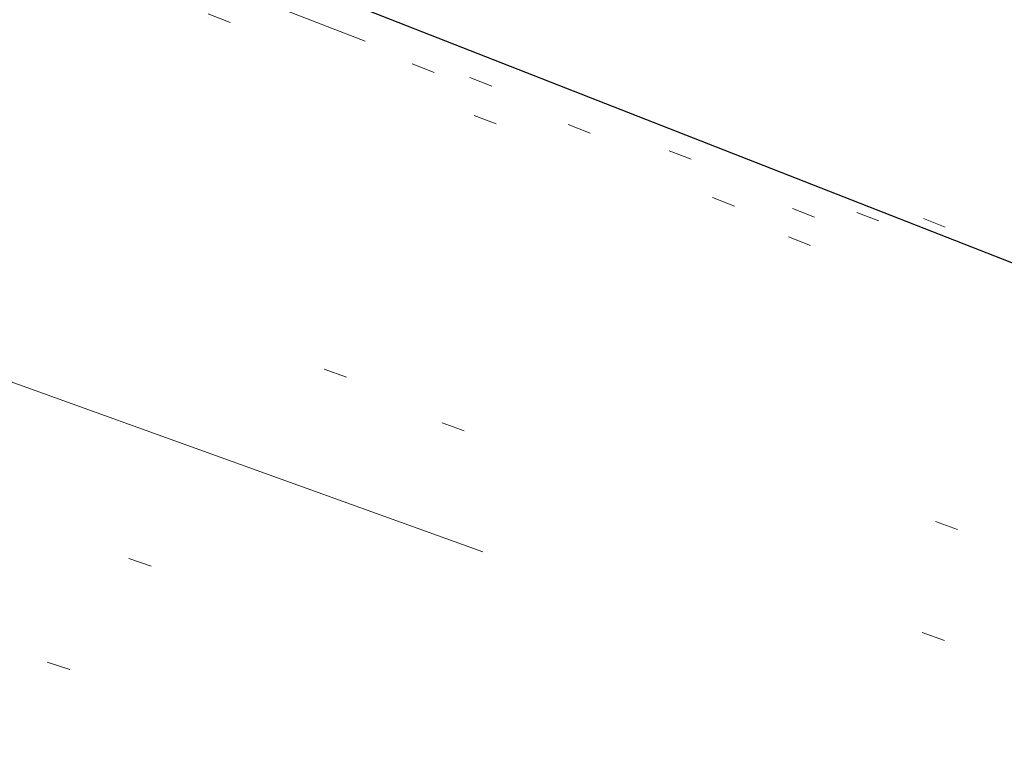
# Model space of a CAD drawing. Extents: x 413123 to 1465301, y 377724 to 504150.
# Tile 27 of 256: x 1463204.85 to 1463209.03, y 433223.55 to 433226.7. Entities that reach past the tile are written whole.
import ezdxf

# ---------------------------------------------------------------- set-up
doc = ezdxf.new("R2010")
doc.units = 0
doc.header["$MEASUREMENT"] = 0
for name, pattern in [('DGN Style 1', [8.732639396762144, 0.01453018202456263, -8.71810921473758]), ('DGN Style 3', [20.34225483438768, 14.53018202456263, -5.812072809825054]), ('DGN Style 5', [10.171127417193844, 4.35905460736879, -5.812072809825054])]:
    doc.linetypes.add(name, pattern=pattern)
for name, color, linetype, lineweight in [('DT_X_Contour_Minor', 136, 'DGN Style 3', 0), ('DT_X_Terrain_Ground_Line', 92, 'DGN Style 3', 13), ('PV_X_Curb', 120, 'DGN Style 1', 0), ('PV_X_EOP', 7, 'DGN Style 3', 0), ('PV_X_Walk', 120, 'DGN Style 5', 0)]:
    doc.layers.add(name, color=color, linetype=linetype, lineweight=lineweight)
doc.layers.add('SV_Observation (Construction)', color=97, linetype='DGN Style 1', lineweight=0, transparency=0.9)
doc.layers.add('SV_Setup (Construction)', color=4, linetype='Continuous', lineweight=30, transparency=0.9)

# ---------------------------------------------------------------- blocks, each defined once
blk = doc.blocks.new('*U5554', base_point=(1463158.719041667, 433438.2508333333, 579.5851666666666))
at = {"layer": 'DT_X_Contour_Minor', "elevation": 571.9999999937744, "flags": 128}
blk.add_lwpolyline([(1463395.217597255, 433160.4001539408), (1463379.26645557, 433166.5904968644), (1463376.271119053, 433167.7533763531), (1463374.121313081, 433168.5890107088), (1463372.817037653, 433169.097399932), (1463372.35829277, 433169.2785440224), (1463372.262347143, 433169.3252680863), (1463372.230106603, 433169.3408914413), (1463372.205344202, 433169.3527184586), (1463372.188059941, 433169.360749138), (1463372.178253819, 433169.3649834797), (1463371.925647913, 433169.4625609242), (1463368.452046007, 433170.8047416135), (1463363.521519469, 433172.7098829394), (1463361.850359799, 433173.3555198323), (1463360.534775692, 433173.8635745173), (1463359.574767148, 433174.2340469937), (1463358.970334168, 433174.466937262), (1463357.832613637, 433174.904535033), (1463357.217168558, 433175.141860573), (1463356.22412372, 433175.5256388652), (1463354.853479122, 433176.0558699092), (1463353.105234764, 433176.7325537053), (1463347.939783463, 433178.7323141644), (1463346.11758143, 433179.4364631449), (1463344.525063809, 433180.0490897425), (1463343.162230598, 433180.570193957), (1463342.029081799, 433180.9997757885), (1463339.313597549, 433182.0232974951), (1463338.294788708, 433182.4070822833), (1463337.274975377, 433182.790795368), (1463336.254157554, 433183.1744367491), (1463335.232335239, 433183.5580064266), (1463332.506136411, 433184.5807632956), (1463331.490227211, 433184.9627923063), (1463330.48714873, 433185.3418116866), (1463329.49690097, 433185.7178214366), (1463328.519483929, 433186.0908215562), (1463325.930146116, 433187.0814757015), (1463325.063197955, 433187.4072487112), (1463324.404356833, 433187.6415771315), (1463323.95362275, 433187.7844609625), (1463323.710995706, 433187.835900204), (1463323.064319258, 433187.8625792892), (1463322.837569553, 433187.6548760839), (1463322.708957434, 433187.6462891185), (1463322.42029952, 433187.7095438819), (1463321.971595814, 433187.844640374), (1463321.362846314, 433188.0515785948), (1463319.526119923, 433188.6992028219), (1463318.668472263, 433189.000702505), (1463317.473074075, 433189.4194833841), (1463315.93992536, 433189.9555454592), (1463314.069026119, 433190.6088887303), (1463308.629627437, 433192.5075123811), (1463306.748951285, 433193.1804606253), (1463305.18647184, 433193.7753376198), (1463303.942189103, 433194.2921433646), (1463303.016103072, 433194.7308778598), (1463300.970802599, 433195.7967415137), (1463300.227145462, 433196.1691067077), (1463299.530149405, 433196.4868045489), (1463298.879814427, 433196.7498350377), (1463298.27614053, 433196.9581981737), (1463295.567871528, 433197.8030023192), (1463295.548309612, 433197.8289543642), (1463295.489237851, 433197.863598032), (1463295.320406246, 433197.9564067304), (1463295.041814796, 433198.1073804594), (1463294.653463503, 433198.3165192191), (1463293.471513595, 433198.9517759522), (1463292.901949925, 433199.2303848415), (1463292.079721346, 433199.5897689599), (1463291.004827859, 433200.0299283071), (1463289.677269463, 433200.5508628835), (1463285.800227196, 433202.0477220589), (1463284.419012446, 433202.5564074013), (1463283.183149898, 433202.959819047), (1463282.092639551, 433203.2579569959), (1463281.147481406, 433203.4508212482), (1463278.82086262, 433203.8247609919), (1463278.077441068, 433203.9367775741), (1463277.592140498, 433203.9923725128), (1463277.364960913, 433203.991545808), (1463277.395902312, 433203.9342974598), (1463278.142577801, 433203.5354880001), (1463275.56458941, 433204.513508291), (1463274.992398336, 433204.7331112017), (1463274.380677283, 433204.9727683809), (1463273.72942625, 433205.2324798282), (1463273.038645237, 433205.5122455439), (1463269.722763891, 433206.8646121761), (1463260.35808285, 433211.218083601), (1463259.894401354, 433211.0632559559), (1463259.806685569, 433211.0345824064), (1463259.742258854, 433211.0149164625), (1463259.701121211, 433211.0042581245), (1463259.683272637, 433211.0026073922), (1463259.666728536, 433211.0102155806), (1463259.585621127, 433210.9582969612), (1463259.354706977, 433210.796834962), (1463258.973986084, 433210.5258295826), (1463258.44345845, 433210.1452808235), (1463256.82897577, 433208.984426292), (1463256.24759574, 433208.6199916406), (1463255.714317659, 433208.397328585), (1463255.229141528, 433208.3164371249), (1463254.792067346, 433208.3773172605), (1463253.690672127, 433208.7286930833), (1463253.26833566, 433208.8549521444), (1463252.827372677, 433208.9701974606), (1463252.367783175, 433209.0744290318), (1463251.889567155, 433209.1676468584), (1463249.614430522, 433209.5769646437), (1463240.237872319, 433212.5940606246), (1463238.454207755, 433213.1703490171), (1463237.121739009, 433213.6061730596), (1463236.240466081, 433213.9015327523), (1463235.810388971, 433214.0564280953), (1463235.265111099, 433214.2821965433), (1463234.725239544, 433214.4946353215), (1463233.514583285, 433214.96262532), (1463231.63314232, 433215.6861665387), (1463229.08091665, 433216.665258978), (1463221.380601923, 433219.6169071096), (1463218.795139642, 433220.5962062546), (1463216.813988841, 433221.3203675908), (1463215.437149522, 433221.7893911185), (1463214.664621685, 433222.0032768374), (1463213.410296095, 433222.2334550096), (1463212.729179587, 433222.4060797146), (1463211.626574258, 433222.7513202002), (1463210.102480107, 433223.2691764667), (1463208.156897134, 433223.9596485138), (1463202.406690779, 433226.0310616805), (1463200.416384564, 433226.7460653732), (1463198.758120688, 433227.3375165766), (1463197.431899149, 433227.8054152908), (1463196.437719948, 433228.1497615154), (1463194.229298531, 433228.903281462), (1463193.161854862, 433229.2506078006), (1463191.61583992, 433229.7274468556), (1463189.591253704, 433230.3337986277), (1463187.088096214, 433231.0696631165), (1463179.774914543, 433233.2046520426), (1463177.233310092, 433233.940070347), (1463175.093382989, 433234.5450835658), (1463173.355133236, 433235.0196916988), (1463172.018560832, 433235.3638947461), (1463168.989937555, 433236.1078960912), (1463167.832428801, 433236.3997851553), (1463166.631369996, 433236.7174513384), (1463165.38676114, 433237.0608946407), (1463164.098602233, 433237.4301150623), (1463160.605445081, 433238.4490723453), (1463159.334963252, 433238.8012012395), (1463158.143385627, 433239.0933699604), (1463157.030712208, 433239.3255785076), (1463155.996942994, 433239.4978268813), (1463153.345430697, 433239.8772089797), (1463152.374170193, 433240.0300720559), (1463151.449022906, 433240.2041247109), (1463150.569988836, 433240.3993669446), (1463149.737067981, 433240.6157987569), (1463147.577429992, 433241.2212030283), (1463146.539310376, 433241.5219487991), (1463145.04468002, 433241.9701329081), (1463143.093538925, 433242.565755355), (1463140.68588709, 433243.3088161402), (1463133.656801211, 433245.486896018), (1463131.317868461, 433246.2118520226), (1463129.57288462, 433246.7531601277), (1463128.421849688, 433247.1108203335), (1463127.864763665, 433247.2848326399), (1463127.171132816, 433247.5040015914), (1463126.714422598, 433247.6437083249), (1463125.864515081, 433247.8984518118), (1463124.621410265, 433248.268232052), (1463122.98510815, 433248.7530490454), (1463114.431571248, 433251.2839474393)], dxfattribs=at)

msp = doc.modelspace()

# ---------------------------------------------------------------- linework, layer by layer
at = {"layer": 'PV_X_Curb'}
for points, knots in [([(1463034.114341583, 433358.5354235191, 570.967442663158), (1463034.382762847, 433357.8525596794, 570.9829174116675), (1463034.902669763, 433356.6746703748, 570.9791408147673), (1463036.322057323, 433354.5205973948, 570.6849760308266), (1463037.748960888, 433352.2020754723, 570.6878951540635), (1463040.018756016, 433349.1857511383, 570.9427811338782), (1463042.639031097, 433346.7780487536, 570.7955674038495), (1463044.970687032, 433345.5933757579, 570.8824061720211), (1463045.921303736, 433345.2188641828, 570.878208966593), (1463051.106075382, 433343.1762354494, 570.8553169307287), (1463056.290847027, 433341.1336067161, 570.8324248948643), (1463061.475618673, 433339.0909779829, 570.809532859), (1463062.018547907, 433338.9041474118, 570.7725412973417), (1463062.561477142, 433338.7173168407, 570.7355497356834), (1463063.104406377, 433338.5304862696, 570.6985581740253), (1463069.657625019, 433335.9461940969, 570.7210719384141), (1463076.21084366, 433333.3619019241, 570.7435857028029), (1463082.764062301, 433330.7776097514, 570.7660994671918), (1463087.246478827, 433329.0023655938, 570.8028168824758), (1463091.728895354, 433327.2271214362, 570.8395342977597), (1463096.211311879, 433325.4518772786, 570.8762517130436), (1463096.878442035, 433325.1897515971, 570.9638925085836), (1463097.545572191, 433324.9276259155, 571.0515333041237), (1463098.212702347, 433324.6655002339, 571.1391740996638), (1463104.831686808, 433322.094946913, 571.1640382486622), (1463111.45067127, 433319.524393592, 571.1889023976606), (1463118.069655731, 433316.953840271, 571.2137665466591), (1463125.957183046, 433313.9138789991, 571.1851535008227), (1463133.844710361, 433310.8739177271, 571.1565404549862), (1463141.732237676, 433307.8339564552, 571.1279274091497), (1463145.767175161, 433306.241790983, 571.1313455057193), (1463149.802112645, 433304.6496255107, 571.134763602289), (1463153.83705013, 433303.0574600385, 571.1381816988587), (1463154.355066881, 433302.8054079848, 571.0924572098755), (1463154.873083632, 433302.5533559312, 571.0467327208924), (1463155.391100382, 433302.3013038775, 571.0010082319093), (1463159.740180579, 433300.5574304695, 571.007755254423), (1463164.089260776, 433298.8135570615, 571.0145022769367), (1463168.438340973, 433297.0696836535, 571.0212492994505), (1463173.76020955, 433294.9893866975, 571.0517121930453), (1463179.082078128, 433292.9090897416, 571.0821750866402), (1463184.403946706, 433290.8287927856, 571.1126379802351), (1463184.927832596, 433290.6024130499, 571.183469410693), (1463185.451718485, 433290.3760333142, 571.254300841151), (1463185.975604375, 433290.1496535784, 571.3251322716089), (1463193.283059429, 433287.4009373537, 571.3274320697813), (1463200.590514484, 433284.6522211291, 571.3297318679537), (1463207.897969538, 433281.9035049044, 571.3320316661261), (1463214.611583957, 433279.3049910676, 571.3660593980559), (1463221.325198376, 433276.7064772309, 571.4000871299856), (1463228.038812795, 433274.1079633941, 571.4341148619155), (1463234.876881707, 433271.4003319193, 571.5030017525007), (1463241.714950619, 433268.6927004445, 571.5718886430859), (1463248.553019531, 433265.9850689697, 571.6407755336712), (1463252.53367608, 433264.4224603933, 571.6987979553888), (1463256.514332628, 433262.8598518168, 571.7568203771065), (1463260.494989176, 433261.2972432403, 571.8148427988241), (1463261.18962272, 433261.0748617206, 571.7422662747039), (1463261.884256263, 433260.8524802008, 571.6696897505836), (1463262.578889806, 433260.6300986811, 571.5971132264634), (1463267.974277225, 433258.4984942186, 571.5913249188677), (1463273.369664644, 433256.3668897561, 571.5855366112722), (1463278.765052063, 433254.2352852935, 571.5797483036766), (1463284.039124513, 433252.1341649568, 571.626583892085), (1463289.313196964, 433250.0330446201, 571.6734194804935), (1463294.587269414, 433247.9319242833, 571.7202550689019), (1463295.147837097, 433247.7325865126, 571.8045569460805), (1463295.70840478, 433247.533248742, 571.8888588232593), (1463296.268972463, 433247.3339109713, 571.9731607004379), (1463303.262539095, 433244.6091737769, 572.0038664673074), (1463310.256105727, 433241.8844365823, 572.034572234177), (1463317.249672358, 433239.1596993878, 572.0652780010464), (1463324.8255847, 433236.206749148, 572.1003223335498), (1463332.401497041, 433233.2537989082, 572.1353666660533), (1463339.977409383, 433230.3008486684, 572.1704109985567), (1463346.624217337, 433227.6724527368, 572.1699621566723), (1463353.271025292, 433225.044056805, 572.1695133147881), (1463359.917833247, 433222.4156608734, 572.1690644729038), (1463363.666535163, 433220.9685334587, 572.1740861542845), (1463367.415237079, 433219.521406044, 572.1791078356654), (1463371.163938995, 433218.0742786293, 572.1841295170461), (1463371.754596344, 433217.8301906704, 572.1047293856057), (1463372.345253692, 433217.5861027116, 572.0253292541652), (1463372.935911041, 433217.3420147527, 571.9459291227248), (1463380.338603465, 433214.4611246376, 571.9041823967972), (1463387.741295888, 433211.5802345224, 571.8624356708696), (1463395.143988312, 433208.6993444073, 571.8206889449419), (1463403.121855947, 433205.5721027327, 571.8539167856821), (1463411.099723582, 433202.4448610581, 571.8871446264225), (1463419.077591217, 433199.3176193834, 571.9203724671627), (1463419.407565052, 433199.1647159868, 571.9396248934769), (1463419.737538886, 433199.0118125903, 571.9588773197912), (1463420.067512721, 433198.8589091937, 571.9781297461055)], [0, 0, 0, 0, 0.004163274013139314, 0.007301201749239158, 0.0146979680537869, 0.01957460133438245, 0.02877745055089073, 0.03448275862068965, 0.03448275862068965, 0.03448275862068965, 0.06896551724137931, 0.06896551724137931, 0.06896551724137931, 0.1034482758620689, 0.1034482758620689, 0.1034482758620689, 0.1379310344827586, 0.1379310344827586, 0.1379310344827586, 0.1724137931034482, 0.1724137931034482, 0.1724137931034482, 0.2068965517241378, 0.2068965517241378, 0.2068965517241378, 0.2413793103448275, 0.2413793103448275, 0.2413793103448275, 0.2758620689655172, 0.2758620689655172, 0.2758620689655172, 0.3103448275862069, 0.3103448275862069, 0.3103448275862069, 0.3448275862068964, 0.3448275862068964, 0.3448275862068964, 0.3793103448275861, 0.3793103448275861, 0.3793103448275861, 0.4137931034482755, 0.4137931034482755, 0.4137931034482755, 0.4482758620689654, 0.4482758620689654, 0.4482758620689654, 0.4827586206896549, 0.4827586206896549, 0.4827586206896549, 0.5172413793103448, 0.5172413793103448, 0.5172413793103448, 0.5517241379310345, 0.5517241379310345, 0.5517241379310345, 0.5862068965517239, 0.5862068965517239, 0.5862068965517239, 0.6206896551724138, 0.6206896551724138, 0.6206896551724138, 0.6551724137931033, 0.6551724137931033, 0.6551724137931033, 0.6896551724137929, 0.6896551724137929, 0.6896551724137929, 0.7241379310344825, 0.7241379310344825, 0.7241379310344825, 0.7586206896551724, 0.7586206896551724, 0.7586206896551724, 0.7931034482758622, 0.7931034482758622, 0.7931034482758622, 0.8275862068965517, 0.8275862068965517, 0.8275862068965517, 0.8620689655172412, 0.8620689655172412, 0.8620689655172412, 0.8965517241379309, 0.8965517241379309, 0.8965517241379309, 0.9310344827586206, 0.9310344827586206, 0.9310344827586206, 0.9655172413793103, 0.9655172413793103, 0.9655172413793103, 1, 1, 1, 1]), ([(1463694.730807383, 433042.1012902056, 573.2000085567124), (1463688.122071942, 433044.6665198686, 573.2117681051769), (1463681.5133365, 433047.2317495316, 573.2235276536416), (1463674.904601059, 433049.7969791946, 573.2352872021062), (1463669.906627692, 433051.7384291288, 573.2422034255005), (1463664.908654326, 433053.679879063, 573.249119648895), (1463659.910680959, 433055.6213289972, 573.2560358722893), (1463659.31440991, 433055.8530469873, 573.3282538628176), (1463658.718138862, 433056.0847649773, 573.400471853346), (1463658.121867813, 433056.3164829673, 573.4726898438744), (1463656.811811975, 433056.8455353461, 573.4691755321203), (1463655.501756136, 433057.3745877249, 573.4656612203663), (1463654.191700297, 433057.9036401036, 573.4621469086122), (1463647.078403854, 433060.7016199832, 573.4311409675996), (1463639.965107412, 433063.4995998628, 573.4001350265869), (1463632.851810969, 433066.2975797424, 573.3691290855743), (1463626.603526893, 433068.7760307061, 573.3262890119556), (1463620.355242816, 433071.25448167, 573.2834489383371), (1463614.10695874, 433073.7329326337, 573.2406088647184), (1463606.821724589, 433076.5483492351, 573.1778320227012), (1463599.536490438, 433079.3637658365, 573.1150551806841), (1463592.251256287, 433082.1791824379, 573.052278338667), (1463585.048675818, 433085.0513616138, 572.9767093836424), (1463577.846095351, 433087.9235407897, 572.901140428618), (1463570.643514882, 433090.7957199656, 572.8255714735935), (1463568.520856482, 433091.6009161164, 572.8136526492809), (1463566.398198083, 433092.4061122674, 572.8017338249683), (1463564.275539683, 433093.2113084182, 572.7898150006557), (1463563.658286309, 433093.4932407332, 572.723361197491), (1463563.041032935, 433093.7751730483, 572.6569073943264), (1463562.423779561, 433094.0571053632, 572.5904535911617), (1463557.897842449, 433095.8076798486, 572.5495712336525), (1463553.371905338, 433097.5582543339, 572.5086888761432), (1463548.845968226, 433099.3088288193, 572.4678065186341), (1463541.746736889, 433102.0973839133, 572.4116307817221), (1463534.647505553, 433104.8859390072, 572.3554550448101), (1463527.548274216, 433107.6744941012, 572.2992793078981), (1463527.099574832, 433107.8541490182, 572.3819727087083), (1463526.650875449, 433108.0338039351, 572.4646661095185), (1463526.202176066, 433108.2134588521, 572.5473595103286), (1463518.442801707, 433111.2934591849, 572.5872886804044), (1463510.683427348, 433114.3734595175, 572.6272178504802), (1463502.924052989, 433117.4534598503, 572.6671470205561), (1463495.101662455, 433120.5759616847, 572.6180249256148), (1463487.279271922, 433123.6984635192, 572.5689028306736), (1463479.456881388, 433126.8209653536, 572.5197807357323), (1463474.540841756, 433128.7396558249, 572.5305568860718), (1463469.624802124, 433130.6583462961, 572.5413330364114), (1463464.708762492, 433132.5770367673, 572.5521091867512), (1463464.15178183, 433132.7738995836, 572.4839343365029), (1463463.594801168, 433132.9707623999, 572.4157594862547), (1463463.037820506, 433133.1676252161, 572.3475846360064), (1463455.395093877, 433136.1460172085, 572.2965798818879), (1463447.752367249, 433139.1244092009, 572.2455751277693), (1463440.10964062, 433142.1028011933, 572.1945703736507), (1463439.463345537, 433142.3911085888, 572.2249332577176), (1463438.817050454, 433142.6794159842, 572.2552961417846), (1463438.170755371, 433142.9677233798, 572.2856590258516), (1463431.589276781, 433145.5431962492, 572.3185177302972), (1463425.007798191, 433148.1186691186, 572.351376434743), (1463418.4263196, 433150.6941419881, 572.3842351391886), (1463413.565512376, 433152.6091060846, 572.3506952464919), (1463408.704705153, 433154.5240701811, 572.3171553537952), (1463403.843897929, 433156.4390342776, 572.2836154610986), (1463402.295983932, 433157.0721267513, 572.2966227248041), (1463400.748069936, 433157.7052192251, 572.3096299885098), (1463399.20015594, 433158.3383116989, 572.3226372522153), (1463398.571326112, 433158.6030358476, 572.2531442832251), (1463397.942496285, 433158.8677599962, 572.1836513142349), (1463397.313666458, 433159.1324841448, 572.1141583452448), (1463389.499427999, 433162.1494767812, 572.1431257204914), (1463381.68518954, 433165.1664694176, 572.172093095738), (1463373.87095108, 433168.1834620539, 572.2010604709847), (1463373.202610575, 433168.4242856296, 572.2485422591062), (1463372.53427007, 433168.6651092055, 572.2960240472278), (1463371.865929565, 433168.9059327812, 572.3435058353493), (1463366.852918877, 433170.8940812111, 572.309207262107), (1463361.839908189, 433172.882229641, 572.2749086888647), (1463356.826897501, 433174.8703780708, 572.2406101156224), (1463350.263613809, 433177.4130764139, 572.2105829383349), (1463343.700330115, 433179.955774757, 572.1805557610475), (1463337.137046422, 433182.4984731, 572.1505285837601), (1463332.732110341, 433184.1753668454, 572.1399057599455), (1463328.327174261, 433185.8522605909, 572.129282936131), (1463323.922238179, 433187.5291543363, 572.1186601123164), (1463323.550514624, 433187.6736224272, 572.0672464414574), (1463323.17879107, 433187.8180905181, 572.0158327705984), (1463322.807067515, 433187.9625586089, 571.9644190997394), (1463314.242457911, 433191.4677850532, 571.9189611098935), (1463305.677848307, 433194.9730114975, 571.8735031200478), (1463297.113238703, 433198.4782379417, 571.8280451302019), (1463296.447798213, 433198.6498683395, 571.8729159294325), (1463295.782357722, 433198.8214987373, 571.917786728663), (1463295.116917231, 433198.9931291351, 571.9626575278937), (1463288.43623397, 433201.6173953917, 571.9595616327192), (1463281.755550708, 433204.2416616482, 571.9564657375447), (1463275.074867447, 433206.8659279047, 571.9533698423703), (1463270.698621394, 433208.5836220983, 571.955071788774), (1463266.322375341, 433210.3013162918, 571.9567737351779), (1463261.946129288, 433212.0190104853, 571.9584756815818), (1463261.255964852, 433212.2907585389, 571.8814296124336), (1463260.565800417, 433212.5625065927, 571.8043835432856), (1463259.875635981, 433212.8342546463, 571.7273374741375), (1463253.221984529, 433215.4661261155, 571.684237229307), (1463246.568333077, 433218.0979975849, 571.6411369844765), (1463239.914681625, 433220.7298690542, 571.5980367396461), (1463232.697418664, 433223.5591135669, 571.584901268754), (1463225.480155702, 433226.3883580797, 571.5717657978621), (1463218.262892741, 433229.2176025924, 571.5586303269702), (1463212.689928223, 433231.3845503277, 571.501804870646), (1463207.116963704, 433233.5514980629, 571.4449794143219), (1463201.543999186, 433235.7184457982, 571.3881539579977), (1463197.702392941, 433237.2969398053, 571.3824755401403), (1463193.860786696, 433238.8754338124, 571.376797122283), (1463190.01918045, 433240.4539278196, 571.3711187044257), (1463189.420555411, 433240.6641899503, 571.4587546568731), (1463188.821930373, 433240.874452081, 571.5463906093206), (1463188.223305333, 433241.0847142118, 571.6340265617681), (1463185.054584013, 433242.3131517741, 571.6250500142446), (1463181.885862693, 433243.5415893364, 571.6160734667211), (1463178.717141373, 433244.7700268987, 571.6070969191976), (1463171.181422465, 433247.7347391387, 571.5342143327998), (1463163.645703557, 433250.6994513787, 571.4613317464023), (1463156.10998465, 433253.6641636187, 571.3884491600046), (1463148.761307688, 433256.5197229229, 571.322577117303), (1463141.412630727, 433259.3752822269, 571.2567050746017), (1463134.063953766, 433262.2308415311, 571.1908330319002), (1463126.984343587, 433264.9936274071, 571.2120531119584), (1463119.904733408, 433267.756413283, 571.2332731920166), (1463112.82512323, 433270.519199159, 571.2544932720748), (1463106.948373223, 433272.8554993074, 571.272380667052), (1463101.071623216, 433275.1917994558, 571.290268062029), (1463095.19487321, 433277.5280996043, 571.3081554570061), (1463087.382378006, 433280.5556578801, 571.2445784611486), (1463079.569882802, 433283.583216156, 571.1810014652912), (1463071.757387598, 433286.6107744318, 571.1174244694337), (1463067.011834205, 433288.4980060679, 571.0790224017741), (1463062.266280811, 433290.385237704, 571.0406203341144), (1463057.520727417, 433292.27246934, 571.0022182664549), (1463052.596696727, 433294.1302708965, 570.9741905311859), (1463047.672666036, 433295.988072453, 570.946162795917), (1463042.748635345, 433297.8458740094, 570.9181350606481), (1463040.996474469, 433298.028892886, 570.6600759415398), (1463037.884741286, 433298.0614564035, 570.3732611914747), (1463033.533792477, 433297.4811137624, 570.213053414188), (1463028.578927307, 433295.8351240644, 570.8846791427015), (1463025.750437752, 433293.3300609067, 570.5443428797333), (1463024.222435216, 433291.00068514, 570.5092220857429), (1463023.412434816, 433289.7658735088, 570.490604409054), (1463022.602434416, 433288.5310618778, 570.4719867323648), (1463021.792434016, 433287.2962502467, 570.4533690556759), (1463021.001432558, 433285.3732457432, 570.5012869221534), (1463020.2104311, 433283.4502412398, 570.549204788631), (1463019.419429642, 433281.5272367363, 570.5971226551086), (1463018.531487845, 433279.3825151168, 570.6481372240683), (1463017.643546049, 433277.2377934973, 570.6991517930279), (1463016.755604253, 433275.0930718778, 570.7501663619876), (1463014.741467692, 433270.0950215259, 570.9656913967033), (1463012.727331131, 433265.096971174, 571.181216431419), (1463010.71319457, 433260.0989208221, 571.3967414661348)], [0, 0, 0, 0, 0.01923076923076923, 0.01923076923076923, 0.01923076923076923, 0.03846153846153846, 0.03846153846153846, 0.03846153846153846, 0.05769230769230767, 0.05769230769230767, 0.05769230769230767, 0.07692307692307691, 0.07692307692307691, 0.07692307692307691, 0.09615384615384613, 0.09615384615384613, 0.09615384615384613, 0.1153846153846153, 0.1153846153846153, 0.1153846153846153, 0.1346153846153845, 0.1346153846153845, 0.1346153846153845, 0.1538461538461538, 0.1538461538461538, 0.1538461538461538, 0.1730769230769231, 0.1730769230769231, 0.1730769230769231, 0.1923076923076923, 0.1923076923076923, 0.1923076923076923, 0.2115384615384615, 0.2115384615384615, 0.2115384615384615, 0.2307692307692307, 0.2307692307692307, 0.2307692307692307, 0.25, 0.25, 0.25, 0.269230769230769, 0.269230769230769, 0.269230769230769, 0.2884615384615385, 0.2884615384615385, 0.2884615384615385, 0.3076923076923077, 0.3076923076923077, 0.3076923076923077, 0.3269230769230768, 0.3269230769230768, 0.3269230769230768, 0.3461538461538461, 0.3461538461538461, 0.3461538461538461, 0.3653846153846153, 0.3653846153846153, 0.3653846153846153, 0.3846153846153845, 0.3846153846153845, 0.3846153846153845, 0.4038461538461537, 0.4038461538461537, 0.4038461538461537, 0.423076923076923, 0.423076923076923, 0.423076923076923, 0.4423076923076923, 0.4423076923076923, 0.4423076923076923, 0.4615384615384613, 0.4615384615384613, 0.4615384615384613, 0.4807692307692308, 0.4807692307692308, 0.4807692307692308, 0.5, 0.5, 0.5, 0.5192307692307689, 0.5192307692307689, 0.5192307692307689, 0.538461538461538, 0.538461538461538, 0.538461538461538, 0.5576923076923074, 0.5576923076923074, 0.5576923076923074, 0.576923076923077, 0.576923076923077, 0.576923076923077, 0.5961538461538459, 0.5961538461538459, 0.5961538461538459, 0.6153846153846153, 0.6153846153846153, 0.6153846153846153, 0.6346153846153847, 0.6346153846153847, 0.6346153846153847, 0.6538461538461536, 0.6538461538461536, 0.6538461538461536, 0.673076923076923, 0.673076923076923, 0.673076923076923, 0.6923076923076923, 0.6923076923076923, 0.6923076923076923, 0.7115384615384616, 0.7115384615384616, 0.7115384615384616, 0.7307692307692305, 0.7307692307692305, 0.7307692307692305, 0.7499999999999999, 0.7499999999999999, 0.7499999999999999, 0.7692307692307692, 0.7692307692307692, 0.7692307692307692, 0.7884615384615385, 0.7884615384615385, 0.7884615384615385, 0.8076923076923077, 0.8076923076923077, 0.8076923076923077, 0.826923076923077, 0.826923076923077, 0.826923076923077, 0.846153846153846, 0.846153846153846, 0.846153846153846, 0.8653846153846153, 0.8653846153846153, 0.8653846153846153, 0.8846153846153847, 0.8846153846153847, 0.8846153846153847, 0.9038461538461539, 0.9038461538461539, 0.9038461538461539, 0.9087225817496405, 0.9125585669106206, 0.9159702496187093, 0.9230769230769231, 0.9230769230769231, 0.9230769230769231, 0.9423076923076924, 0.9423076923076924, 0.9423076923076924, 0.9615384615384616, 0.9615384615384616, 0.9615384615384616, 0.9807692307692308, 0.9807692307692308, 0.9807692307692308, 1, 1, 1, 1])]:
    msp.add_open_spline(points, degree=3, knots=knots, dxfattribs=at)
at = {"layer": 'PV_X_EOP'}
for points, knots in [([(1463033.539703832, 433358.668730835, 570.9312826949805), (1463033.78085339, 433357.7791180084, 570.9319642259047), (1463034.311810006, 433356.414696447, 570.9129230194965), (1463035.936664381, 433354.210215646, 570.7574772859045), (1463037.392149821, 433351.9520015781, 570.7191112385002), (1463039.598433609, 433348.7987445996, 570.7996873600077), (1463042.441302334, 433346.5539274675, 570.6747714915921), (1463044.712350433, 433345.0075174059, 570.6881225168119), (1463045.691659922, 433344.6760572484, 570.6008205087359), (1463046.330306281, 433344.4598990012, 570.5438874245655), (1463046.96895264, 433344.243740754, 570.486954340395), (1463047.607598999, 433344.0275825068, 570.4300212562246), (1463047.46569072, 433343.5095853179, 570.4737916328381), (1463047.32378244, 433342.9915881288, 570.5175620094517), (1463047.181874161, 433342.4735909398, 570.5613323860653), (1463047.962688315, 433342.1715041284, 570.5523071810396), (1463048.74350247, 433341.8694173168, 570.5432819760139), (1463049.524316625, 433341.5673305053, 570.5342567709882), (1463049.723445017, 433342.0454324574, 570.5031497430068), (1463049.92257341, 433342.5235344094, 570.4720427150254), (1463050.121701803, 433343.0016363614, 570.4409356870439), (1463054.363252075, 433341.3299102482, 570.4898514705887), (1463058.604802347, 433339.658184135, 570.5387672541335), (1463062.84635262, 433337.9864580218, 570.5876830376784), (1463069.380437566, 433335.4247592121, 570.6248076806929), (1463075.914522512, 433332.8630604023, 570.6619323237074), (1463082.448607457, 433330.3013615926, 570.699056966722), (1463087.637972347, 433328.22388055, 570.7205322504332), (1463092.827337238, 433326.1463995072, 570.7420075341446), (1463098.016702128, 433324.0689184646, 570.7634828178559), (1463104.657268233, 433321.5116641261, 570.769767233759), (1463111.297834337, 433318.9544097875, 570.7760516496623), (1463117.938400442, 433316.3971554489, 570.7823360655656), (1463125.924840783, 433313.2674390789, 570.73748834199), (1463133.911281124, 433310.1377227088, 570.6926406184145), (1463141.897721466, 433307.0080063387, 570.647792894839), (1463141.717745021, 433306.5125578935, 570.6799613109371), (1463141.537768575, 433306.0171094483, 570.7121297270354), (1463141.35779213, 433305.5216610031, 570.7442981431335), (1463142.229950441, 433305.2201381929, 570.7485050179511), (1463143.102108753, 433304.9186153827, 570.7527118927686), (1463143.974267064, 433304.6170925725, 570.7569187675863), (1463144.185348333, 433305.0788176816, 570.735481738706), (1463144.396429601, 433305.5405427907, 570.7140447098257), (1463144.607510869, 433306.0022678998, 570.6926076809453), (1463147.58473388, 433304.8543661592, 570.7341019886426), (1463150.56195689, 433303.7064644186, 570.7755962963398), (1463153.539179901, 433302.558562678, 570.817090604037), (1463158.44037952, 433300.5705139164, 570.826934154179), (1463163.341579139, 433298.5824651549, 570.8367777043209), (1463168.242778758, 433296.5944163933, 570.8466212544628), (1463174.091388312, 433294.2251577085, 570.8787504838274), (1463179.939997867, 433291.8558990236, 570.9108797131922), (1463185.788607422, 433289.4866403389, 570.9430089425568), (1463193.090936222, 433286.8080451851, 571.0096381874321), (1463200.393265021, 433284.1294500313, 571.0762674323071), (1463207.695593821, 433281.4508548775, 571.1428966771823), (1463214.34865388, 433278.828976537, 571.1804566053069), (1463221.001713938, 433276.2070981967, 571.2180165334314), (1463227.654773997, 433273.5852198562, 571.2555764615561), (1463234.593717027, 433270.8614597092, 571.311327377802), (1463241.532660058, 433268.1376995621, 571.3670782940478), (1463248.471603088, 433265.413939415, 571.4228292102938), (1463251.006317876, 433264.4249023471, 571.4376305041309), (1463253.541032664, 433263.4358652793, 571.452431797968), (1463256.075747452, 433262.4468282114, 571.4672330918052), (1463255.94008792, 433261.9072334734, 571.4705339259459), (1463255.804428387, 433261.3676387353, 571.4738347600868), (1463255.668768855, 433260.8280439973, 571.4771355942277), (1463256.445551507, 433260.5848901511, 571.4871075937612), (1463257.222334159, 433260.3417363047, 571.4970795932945), (1463257.999116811, 433260.0985824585, 571.507051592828), (1463258.226294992, 433260.5106164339, 571.4958264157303), (1463258.453473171, 433260.9226504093, 571.4846012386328), (1463258.680651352, 433261.3346843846, 571.4733760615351), (1463259.925804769, 433260.8493021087, 571.4829525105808), (1463261.170958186, 433260.3639198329, 571.4925289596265), (1463262.416111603, 433259.878537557, 571.5021054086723), (1463267.791649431, 433257.7869022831, 571.5241727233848), (1463273.167187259, 433255.6952670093, 571.5462400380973), (1463278.542725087, 433253.6036317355, 571.5683073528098), (1463284.352399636, 433251.3217999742, 571.5814787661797), (1463290.162074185, 433249.039968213, 571.5946501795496), (1463295.971748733, 433246.7581364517, 571.6078215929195), (1463302.949122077, 433244.0521724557, 571.6351321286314), (1463309.926495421, 433241.3462084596, 571.6624426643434), (1463316.903868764, 433238.6402444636, 571.6897532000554), (1463324.563747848, 433235.6405621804, 571.7285381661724), (1463332.223626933, 433232.6408798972, 571.7673231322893), (1463339.883506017, 433229.641197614, 571.8061080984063), (1463346.449952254, 433227.0690864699, 571.8205958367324), (1463353.01639849, 433224.4969753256, 571.8350835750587), (1463359.582844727, 433221.9248641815, 571.8495713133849), (1463363.961849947, 433220.2403229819, 571.8408310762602), (1463368.340855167, 433218.5557817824, 571.8320908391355), (1463372.719860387, 433216.8712405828, 571.8233506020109), (1463380.126525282, 433213.9587859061, 571.7905530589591), (1463387.533190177, 433211.0463312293, 571.7577555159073), (1463394.939855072, 433208.1338765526, 571.7249579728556), (1463402.425974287, 433205.1637758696, 571.7534560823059), (1463409.912093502, 433202.1936751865, 571.7819541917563), (1463417.398212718, 433199.2235745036, 571.8104523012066), (1463417.229394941, 433198.7682275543, 571.8194733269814), (1463417.060577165, 433198.3128806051, 571.8284943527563), (1463416.891759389, 433197.8575336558, 571.8375153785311), (1463417.692446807, 433197.4966240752, 571.8487103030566), (1463418.493134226, 433197.1357144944, 571.859905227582), (1463419.293821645, 433196.7748049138, 571.8711001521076), (1463419.475032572, 433197.247288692, 571.8477905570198), (1463419.6562435, 433197.7197724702, 571.8244809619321), (1463419.837454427, 433198.1922562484, 571.8011713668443), (1463419.83781155, 433198.2226624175, 571.7953862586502), (1463419.838168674, 433198.2530685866, 571.789601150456), (1463419.838525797, 433198.2834747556, 571.7838160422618)], [0, 0, 0, 0, 0.003968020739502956, 0.006425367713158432, 0.01199892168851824, 0.01581541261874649, 0.02326256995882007, 0.02777777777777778, 0.02777777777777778, 0.02777777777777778, 0.05555555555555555, 0.05555555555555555, 0.05555555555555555, 0.08333333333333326, 0.08333333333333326, 0.08333333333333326, 0.1111111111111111, 0.1111111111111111, 0.1111111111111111, 0.1388888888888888, 0.1388888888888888, 0.1388888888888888, 0.1666666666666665, 0.1666666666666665, 0.1666666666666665, 0.1944444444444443, 0.1944444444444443, 0.1944444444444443, 0.2222222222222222, 0.2222222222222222, 0.2222222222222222, 0.25, 0.25, 0.25, 0.2777777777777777, 0.2777777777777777, 0.2777777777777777, 0.3055555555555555, 0.3055555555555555, 0.3055555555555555, 0.333333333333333, 0.333333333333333, 0.333333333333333, 0.3611111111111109, 0.3611111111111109, 0.3611111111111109, 0.3888888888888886, 0.3888888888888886, 0.3888888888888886, 0.4166666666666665, 0.4166666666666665, 0.4166666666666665, 0.4444444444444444, 0.4444444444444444, 0.4444444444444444, 0.472222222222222, 0.472222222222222, 0.472222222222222, 0.5, 0.5, 0.5, 0.5277777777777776, 0.5277777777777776, 0.5277777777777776, 0.5555555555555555, 0.5555555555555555, 0.5555555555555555, 0.5833333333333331, 0.5833333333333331, 0.5833333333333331, 0.6111111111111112, 0.6111111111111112, 0.6111111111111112, 0.638888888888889, 0.638888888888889, 0.638888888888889, 0.6666666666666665, 0.6666666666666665, 0.6666666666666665, 0.6944444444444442, 0.6944444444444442, 0.6944444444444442, 0.722222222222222, 0.722222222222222, 0.722222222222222, 0.7499999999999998, 0.7499999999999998, 0.7499999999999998, 0.7777777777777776, 0.7777777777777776, 0.7777777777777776, 0.8055555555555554, 0.8055555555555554, 0.8055555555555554, 0.8333333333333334, 0.8333333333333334, 0.8333333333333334, 0.861111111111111, 0.861111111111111, 0.861111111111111, 0.8888888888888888, 0.8888888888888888, 0.8888888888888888, 0.9166666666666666, 0.9166666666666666, 0.9166666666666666, 0.9444444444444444, 0.9444444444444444, 0.9444444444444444, 0.9722222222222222, 0.9722222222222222, 0.9722222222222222, 1, 1, 1, 1]), ([(1463695.37345491, 433042.3269481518, 573.2056029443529), (1463695.118355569, 433042.4173281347, 573.1929567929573), (1463694.863256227, 433042.5077081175, 573.1803106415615), (1463694.608156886, 433042.5980881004, 573.1676644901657), (1463688.127196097, 433045.133574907, 573.1638691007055), (1463681.646235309, 433047.6690617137, 573.1600737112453), (1463675.165274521, 433050.2045485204, 573.1562783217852), (1463668.255959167, 433052.9440202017, 573.1540820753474), (1463661.346643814, 433055.6834918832, 573.1518858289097), (1463654.437328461, 433058.4229635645, 573.149689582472), (1463647.338400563, 433061.2071824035, 573.1301154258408), (1463640.239472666, 433063.9914012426, 573.1105412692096), (1463633.140544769, 433066.7756200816, 573.0909671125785), (1463626.823799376, 433069.2202639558, 573.0453158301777), (1463620.507053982, 433071.6649078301, 572.999664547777), (1463614.190308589, 433074.1095517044, 572.9540132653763), (1463606.930945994, 433076.9629614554, 572.8967218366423), (1463599.671583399, 433079.8163712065, 572.8394304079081), (1463592.412220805, 433082.6697809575, 572.7821389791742), (1463585.208613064, 433085.5359198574, 572.7224006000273), (1463578.005005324, 433088.4020587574, 572.6626622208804), (1463570.801397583, 433091.2681976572, 572.6029238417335), (1463563.539543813, 433094.1288766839, 572.5195568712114), (1463556.277690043, 433096.9895557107, 572.4361899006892), (1463549.015836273, 433099.8502347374, 572.3528229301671), (1463541.464235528, 433102.896740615, 572.3143753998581), (1463533.912634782, 433105.9432464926, 572.2759278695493), (1463526.361034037, 433108.9897523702, 572.2374803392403), (1463524.510466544, 433109.6486739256, 572.222419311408), (1463522.659899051, 433110.307595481, 572.2073582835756), (1463520.809331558, 433110.9665170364, 572.1922972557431), (1463520.996148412, 433111.478044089, 572.2051758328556), (1463521.182965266, 433111.9895711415, 572.2180544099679), (1463521.36978212, 433112.5010981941, 572.2309329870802), (1463520.520611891, 433112.8412018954, 572.2365752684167), (1463519.671441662, 433113.1813055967, 572.2422175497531), (1463518.822271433, 433113.5214092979, 572.2478598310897), (1463518.644435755, 433113.0349413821, 572.2388127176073), (1463518.466600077, 433112.5484734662, 572.229765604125), (1463518.288764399, 433112.0620055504, 572.2207184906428), (1463514.835464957, 433113.4033588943, 572.2367800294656), (1463511.382165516, 433114.7447122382, 572.2528415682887), (1463507.928866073, 433116.0860655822, 572.2689031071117), (1463493.594865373, 433121.7420238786, 572.2482959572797), (1463479.260864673, 433127.3979821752, 572.2276888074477), (1463464.926863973, 433133.0539404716, 572.2070816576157), (1463449.455525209, 433139.0728186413, 572.1640707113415), (1463433.984186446, 433145.0916968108, 572.1210597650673), (1463418.512847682, 433151.1105749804, 572.0780488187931), (1463413.328996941, 433153.1553309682, 572.0135393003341), (1463408.145146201, 433155.200086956, 571.9490297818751), (1463402.961295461, 433157.2448429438, 571.8845202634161), (1463403.132465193, 433157.7716799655, 571.9190447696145), (1463403.303634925, 433158.2985169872, 571.953569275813), (1463403.474804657, 433158.825354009, 571.9880937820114), (1463402.600267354, 433159.1613721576, 571.9863420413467), (1463401.725730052, 433159.4973903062, 571.984590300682), (1463400.851192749, 433159.8334084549, 571.9828385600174), (1463400.653049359, 433159.3552482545, 571.9439093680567), (1463400.454905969, 433158.8770880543, 571.9049801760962), (1463400.256762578, 433158.3989278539, 571.8660509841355), (1463399.322085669, 433158.774478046, 571.9116587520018), (1463398.387408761, 433159.150028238, 571.9572665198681), (1463397.452731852, 433159.5255784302, 572.0028742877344), (1463389.04126259, 433162.8168634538, 571.9920574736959), (1463380.629793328, 433166.1081484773, 571.9812406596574), (1463372.218324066, 433169.3994335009, 571.9704238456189), (1463367.156032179, 433171.3851717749, 571.9528553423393), (1463362.093740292, 433173.370910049, 571.9352868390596), (1463357.031448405, 433175.3566483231, 571.91771833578), (1463350.485608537, 433177.9162151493, 571.9032139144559), (1463343.93976867, 433180.4757819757, 571.8887094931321), (1463337.393928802, 433183.0353488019, 571.8742050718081), (1463332.955818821, 433184.7683232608, 571.8612483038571), (1463328.517708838, 433186.5012977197, 571.8482915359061), (1463324.079598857, 433188.2342721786, 571.835334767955), (1463307.834725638, 433194.592922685, 571.7755947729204), (1463291.58985242, 433200.9515731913, 571.7158547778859), (1463275.344979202, 433207.3102236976, 571.6561147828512), (1463270.255842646, 433209.3105723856, 571.6395679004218), (1463265.16670609, 433211.3109210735, 571.6230210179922), (1463260.077569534, 433213.3112697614, 571.6064741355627), (1463253.452444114, 433215.9179517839, 571.5595870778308), (1463246.827318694, 433218.5246338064, 571.5127000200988), (1463240.202193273, 433221.1313158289, 571.4658129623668), (1463232.962477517, 433223.9732301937, 571.4532933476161), (1463225.722761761, 433226.8151445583, 571.4407737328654), (1463218.483046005, 433229.6570589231, 571.4282541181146), (1463212.90690448, 433231.8646312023, 571.4088467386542), (1463207.330762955, 433234.0722034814, 571.3894393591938), (1463201.754621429, 433236.2797757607, 571.3700319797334), (1463194.142429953, 433239.2572758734, 571.3409586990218), (1463186.530238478, 433242.2347759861, 571.3118854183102), (1463178.918047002, 433245.2122760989, 571.2828121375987), (1463169.428496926, 433248.9128530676, 571.1919051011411), (1463159.93894685, 433252.6134300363, 571.1009980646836), (1463150.449396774, 433256.314007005, 571.0100910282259), (1463145.077359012, 433258.4557943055, 570.9673048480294), (1463139.70532125, 433260.5975816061, 570.9245186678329), (1463134.333283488, 433262.7393689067, 570.8817324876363), (1463132.297653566, 433263.5246301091, 570.8037126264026), (1463130.262023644, 433264.3098913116, 570.7256927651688), (1463128.226393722, 433265.0951525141, 570.6476729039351), (1463128.413443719, 433265.4813551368, 570.6980714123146), (1463128.600493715, 433265.8675577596, 570.748469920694), (1463128.787543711, 433266.2537603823, 570.7988684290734), (1463127.919822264, 433266.676285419, 570.7925938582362), (1463127.052100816, 433267.0988104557, 570.786319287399), (1463126.184379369, 433267.5213354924, 570.7800447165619), (1463126.004706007, 433267.0870623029, 570.7088488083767), (1463125.825032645, 433266.6527891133, 570.6376529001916), (1463125.645359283, 433266.2185159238, 570.5664569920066), (1463121.458270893, 433267.8591123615, 570.6667666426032), (1463117.271182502, 433269.4997087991, 570.7670762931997), (1463113.084094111, 433271.1403052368, 570.8673859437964), (1463107.189564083, 433273.4271367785, 570.8747985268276), (1463101.295034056, 433275.7139683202, 570.8822111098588), (1463095.400504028, 433278.0007998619, 570.88962369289), (1463087.576983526, 433281.0591137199, 570.8606773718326), (1463079.753463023, 433284.117427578, 570.8317310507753), (1463071.92994252, 433287.175741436, 570.8027847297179), (1463067.216062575, 433289.0371870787, 570.7609532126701), (1463062.502182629, 433290.8986327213, 570.7191216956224), (1463057.788302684, 433292.7600783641, 570.6772901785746), (1463055.438489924, 433293.6549933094, 570.597871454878), (1463053.088677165, 433294.5499082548, 570.5184527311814), (1463050.738864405, 433295.4448232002, 570.4390340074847), (1463050.919405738, 433295.974786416, 570.493206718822), (1463051.099947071, 433296.5047496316, 570.547379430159), (1463051.280488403, 433297.0347128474, 570.6015521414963), (1463050.479713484, 433297.3478403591, 570.5996470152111), (1463049.678938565, 433297.660967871, 570.5977418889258), (1463048.878163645, 433297.9740953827, 570.5958367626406), (1463048.616684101, 433297.4827268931, 570.554312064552), (1463048.355204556, 433296.9913584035, 570.5127873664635), (1463048.093725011, 433296.499989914, 570.471262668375), (1463046.16244202, 433297.1796919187, 570.4532430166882), (1463044.231159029, 433297.8593939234, 570.4352233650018), (1463042.299876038, 433298.5390959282, 570.4172037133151), (1463040.683227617, 433298.6270722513, 570.3881765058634), (1463037.665619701, 433298.5647521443, 570.3323767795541), (1463033.387011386, 433297.9238663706, 570.2772123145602), (1463028.240821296, 433296.3164198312, 570.1397972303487), (1463025.314393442, 433293.7317706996, 570.0019896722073), (1463023.773730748, 433291.3674614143, 569.9858104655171), (1463022.862373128, 433289.9688870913, 569.9762398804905), (1463021.951015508, 433288.5703127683, 569.966669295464), (1463021.039657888, 433287.1717384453, 569.9570987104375)], [0, 0, 0, 0, 0.02083333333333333, 0.02083333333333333, 0.02083333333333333, 0.04166666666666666, 0.04166666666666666, 0.04166666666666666, 0.06249999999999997, 0.06249999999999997, 0.06249999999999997, 0.08333333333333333, 0.08333333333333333, 0.08333333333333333, 0.1041666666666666, 0.1041666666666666, 0.1041666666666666, 0.1249999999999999, 0.1249999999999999, 0.1249999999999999, 0.1458333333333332, 0.1458333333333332, 0.1458333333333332, 0.1666666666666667, 0.1666666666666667, 0.1666666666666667, 0.1875, 0.1875, 0.1875, 0.2083333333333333, 0.2083333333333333, 0.2083333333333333, 0.2291666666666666, 0.2291666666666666, 0.2291666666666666, 0.2499999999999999, 0.2499999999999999, 0.2499999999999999, 0.2708333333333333, 0.2708333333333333, 0.2708333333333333, 0.2916666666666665, 0.2916666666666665, 0.2916666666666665, 0.3125, 0.3125, 0.3125, 0.3333333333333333, 0.3333333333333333, 0.3333333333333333, 0.3541666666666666, 0.3541666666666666, 0.3541666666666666, 0.375, 0.375, 0.375, 0.3958333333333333, 0.3958333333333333, 0.3958333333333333, 0.4166666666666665, 0.4166666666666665, 0.4166666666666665, 0.4374999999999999, 0.4374999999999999, 0.4374999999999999, 0.4583333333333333, 0.4583333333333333, 0.4583333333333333, 0.4791666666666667, 0.4791666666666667, 0.4791666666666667, 0.4999999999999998, 0.4999999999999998, 0.4999999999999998, 0.5208333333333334, 0.5208333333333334, 0.5208333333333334, 0.5416666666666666, 0.5416666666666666, 0.5416666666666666, 0.5624999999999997, 0.5624999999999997, 0.5624999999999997, 0.5833333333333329, 0.5833333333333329, 0.5833333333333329, 0.6041666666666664, 0.6041666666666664, 0.6041666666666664, 0.625, 0.625, 0.625, 0.6458333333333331, 0.6458333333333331, 0.6458333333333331, 0.6666666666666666, 0.6666666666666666, 0.6666666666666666, 0.6875, 0.6875, 0.6875, 0.7083333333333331, 0.7083333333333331, 0.7083333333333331, 0.7291666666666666, 0.7291666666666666, 0.7291666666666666, 0.75, 0.75, 0.75, 0.7708333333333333, 0.7708333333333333, 0.7708333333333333, 0.7916666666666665, 0.7916666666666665, 0.7916666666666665, 0.8125, 0.8125, 0.8125, 0.8333333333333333, 0.8333333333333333, 0.8333333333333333, 0.8541666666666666, 0.8541666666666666, 0.8541666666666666, 0.875, 0.875, 0.875, 0.8958333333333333, 0.8958333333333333, 0.8958333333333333, 0.9166666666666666, 0.9166666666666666, 0.9166666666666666, 0.9375, 0.9375, 0.9375, 0.9583333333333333, 0.9583333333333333, 0.9583333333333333, 0.9631710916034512, 0.9674286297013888, 0.9713421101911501, 0.9791666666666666, 0.9791666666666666, 0.9791666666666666, 1, 1, 1, 1])]:
    msp.add_open_spline(points, degree=3, knots=knots, dxfattribs=at)
at = {"layer": 'PV_X_Walk'}
msp.add_polyline3d([(1463437.749214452, 433135.8153911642, 572.4599726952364), (1463415.83608903, 433144.4276339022, 572.5458815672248), (1463397.279179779, 433151.6606000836, 572.4418575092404), (1463377.357430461, 433159.4426926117, 572.4761501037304), (1463355.662221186, 433168.0882334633, 572.2720484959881), (1463334.303778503, 433176.3390335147, 572.1543946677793), (1463319.674171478, 433182.0565013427, 572.1574307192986), (1463297.589302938, 433190.7128442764, 572.1480508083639), (1463271.942703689, 433200.7704184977, 572.0828525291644), (1463255.077571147, 433207.4354589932, 572.0320757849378), (1463236.574737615, 433214.6884157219, 571.9234399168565), (1463215.805891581, 433222.939960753, 571.8986055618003), (1463198.962714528, 433229.4536508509, 571.8725389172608), (1463175.557490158, 433238.7368146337, 571.7037750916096), (1463155.009569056, 433246.9489541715, 571.5624381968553), (1463132.019190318, 433255.740334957, 571.4309898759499), (1463110.653061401, 433264.2327149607, 571.3295597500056), (1463092.607261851, 433271.0393430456, 571.3040993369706), (1463069.720691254, 433280.2065160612, 571.309531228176), (1463055.059931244, 433285.7800722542, 571.1511223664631), (1463040.134531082, 433291.7758984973, 570.9620087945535), (1463036.337206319, 433293.5887255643, 570.8639328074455), (1463028.222198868, 433273.5782394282, 571.2166331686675), (1463021.689940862, 433256.4431906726, 572.0369938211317)], dxfattribs=at)
at = {"layer": 'SV_Observation (Construction)', "transparency": 33554434}
for p, q in [((1463260.272564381, 433205.5834676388, 572.1004954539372), (1462892.549149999, 433349.8032199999, 571.22)), ((1463260.058265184, 433204.4871596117, 572.2212581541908), (1462892.549149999, 433349.8032199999, 571.22)), ((1463033.289769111, 433297.7932726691, 570.2661026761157), (1463260.25624, 433205.5898700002, 572.09)), ((1463033.409309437, 433297.3251780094, 570.3292695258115), (1463260.25624, 433205.5898700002, 572.09)), ((1463029.593598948, 433296.5532750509, 570.169287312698), (1463260.25624, 433205.5898700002, 572.09)), ((1463029.938775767, 433296.1221662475, 570.6242120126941), (1463260.25624, 433205.5898700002, 572.09)), ((1463029.976112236, 433296.0683579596, 570.6243834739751), (1463260.25624, 433205.5898700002, 572.09)), ((1463032.567494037, 433295.2203690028, 570.6710320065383), (1463260.25624, 433205.5898700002, 572.09)), ((1463038.366291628, 433295.2225194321, 570.8028069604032), (1463260.25624, 433205.5898700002, 572.09)), ((1463034.210042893, 433294.7828243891, 570.7520379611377), (1463260.25624, 433205.5898700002, 572.09)), ((1463036.337206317, 433293.5887255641, 570.8639328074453), (1463260.25624, 433205.5898700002, 572.09)), ((1463029.962702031, 433293.0095911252, 570.9199793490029), (1463260.25624, 433205.5898700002, 572.09)), ((1463028.533203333, 433292.1146671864, 570.9354451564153), (1463260.25624, 433205.5898700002, 572.09)), ((1463040.13453108, 433291.7758984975, 570.9620087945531), (1463260.25624, 433205.5898700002, 572.09)), ((1463026.701104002, 433291.6388828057, 571.30742888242), (1463260.25624, 433205.5898700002, 572.09)), ((1463023.773730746, 433291.3674614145, 569.9858104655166), (1463260.25624, 433205.5898700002, 572.09)), ((1463024.222435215, 433291.0006851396, 570.5092220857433), (1463260.25624, 433205.5898700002, 572.09)), ((1463026.086881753, 433289.6337099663, 571.3506656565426), (1463260.25624, 433205.5898700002, 572.09)), ((1463050.671943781, 433287.3348429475, 571.2190006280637), (1463260.25624, 433205.5898700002, 572.09)), ((1463021.792434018, 433287.2962502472, 570.4533690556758), (1463260.25624, 433205.5898700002, 572.09)), ((1463021.792434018, 433287.2962502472, 570.4533690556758), (1463260.25624, 433205.5898700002, 572.09)), ((1463021.03965789, 433287.1717384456, 569.9570987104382), (1463260.25624, 433205.5898700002, 572.09)), ((1463021.03965789, 433287.1717384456, 569.9570987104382), (1463260.25624, 433205.5898700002, 572.09)), ((1463055.059931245, 433285.7800722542, 571.1511223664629), (1463260.25624, 433205.5898700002, 572.09)), ((1463025.383142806, 433284.7382202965, 570.9416899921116), (1463260.25624, 433205.5898700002, 572.09)), ((1463020.10749695, 433284.5588435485, 570.0138357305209), (1463260.25624, 433205.5898700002, 572.09)), ((1463022.22792775, 433283.6316991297, 571.226979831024), (1463260.25624, 433205.5898700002, 572.09)), ((1463060.233679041, 433283.5199739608, 571.2662608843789), (1463260.25624, 433205.5898700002, 572.09)), ((1463043.89765727, 433281.8709006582, 571.447972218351), (1463260.25624, 433205.5898700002, 572.09)), ((1463069.720691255, 433280.206516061, 571.3095312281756), (1463260.25624, 433205.5898700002, 572.09)), ((1463069.631606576, 433279.8695851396, 571.2884560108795), (1463260.25624, 433205.5898700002, 572.09)), ((1463035.733222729, 433278.7133279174, 571.4245994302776), (1463260.25624, 433205.5898700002, 572.09)), ((1463051.432013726, 433276.8791080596, 571.6450710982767), (1463260.25624, 433205.5898700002, 572.09)), ((1463052.080037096, 433276.3698438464, 571.6456762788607), (1463260.25624, 433205.5898700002, 572.09)), ((1463078.922806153, 433275.8092055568, 571.4073055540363), (1463260.25624, 433205.5898700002, 572.09)), ((1463089.122152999, 433272.3319881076, 571.3276779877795), (1463260.25624, 433205.5898700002, 572.09)), ((1463058.817106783, 433271.6248657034, 571.7299503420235), (1463260.25624, 433205.5898700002, 572.09)), ((1463092.607261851, 433271.0393430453, 571.3040993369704), (1463260.25624, 433205.5898700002, 572.09)), ((1463065.575289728, 433270.2278586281, 571.7317213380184), (1463260.25624, 433205.5898700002, 572.09)), ((1463098.293161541, 433268.3935701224, 571.3091889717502), (1463260.25624, 433205.5898700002, 572.09)), ((1463068.403228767, 433268.2272040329, 571.7706378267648), (1463260.25624, 433205.5898700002, 572.09)), ((1463079.457102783, 433265.7119859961, 571.7866735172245), (1463260.25624, 433205.5898700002, 572.09)), ((1463107.911334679, 433264.9033978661, 571.3761594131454), (1463260.25624, 433205.5898700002, 572.09)), ((1463110.653061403, 433264.2327149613, 571.3295597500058), (1463260.25624, 433205.5898700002, 572.09)), ((1463117.359755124, 433261.0299425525, 571.4463728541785), (1463260.25624, 433205.5898700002, 572.09)), ((1463098.536349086, 433258.5830632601, 571.8789877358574), (1463260.25624, 433205.5898700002, 572.09)), ((1463127.298589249, 433257.2500692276, 571.4334030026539), (1463260.25624, 433205.5898700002, 572.09)), ((1463132.019190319, 433255.7403349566, 571.4309898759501), (1463260.25624, 433205.5898700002, 572.09)), ((1463136.880105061, 433253.3629953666, 571.4885656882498), (1463260.25624, 433205.5898700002, 572.09)), ((1463146.853172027, 433249.6710662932, 571.5454179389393), (1463260.25624, 433205.5898700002, 572.09)), ((1463155.009569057, 433246.948954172, 571.5624381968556), (1463260.25624, 433205.5898700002, 572.09)), ((1463156.311478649, 433245.8218456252, 571.6037180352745), (1463260.25624, 433205.5898700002, 572.09)), ((1463165.664986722, 433242.2125077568, 571.5962612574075), (1463260.25624, 433205.5898700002, 572.09)), ((1463175.557490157, 433238.7368146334, 571.7037750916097), (1463260.25624, 433205.5898700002, 572.09)), ((1463175.221598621, 433238.5130886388, 571.7143783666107), (1463260.25624, 433205.5898700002, 572.09)), ((1463184.424600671, 433234.8963913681, 571.7264270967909), (1463260.25624, 433205.5898700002, 572.09)), ((1463198.962714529, 433229.4536508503, 571.8725389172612), (1463260.25624, 433205.5898700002, 572.09)), ((1463204.140706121, 433226.6394118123, 571.9042593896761), (1463260.25624, 433205.5898700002, 572.09))]:
    msp.add_line(p, q, dxfattribs=at)
at = {"layer": 'SV_Setup (Construction)', "transparency": 33554434}
msp.add_line((1462892.549149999, 433349.8032199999, 571.22), (1463260.25624, 433205.5898700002, 572.09), dxfattribs=at)

# ---------------------------------------------------------------- block references
at = {"layer": 'DT_X_Terrain_Ground_Line'}
msp.add_blockref('*U5554', (1463158.719041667, 433438.2508333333, 579.5851666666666), dxfattribs=at)

doc.saveas('drawing.dxf')
